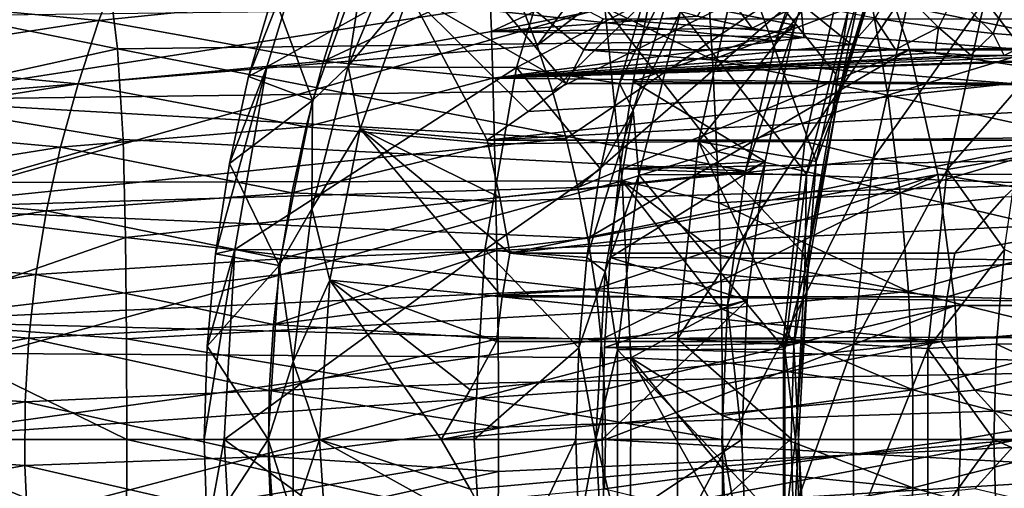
# Model space of a CAD drawing. Header units: metres. Extents: x 26 to 263, y -109 to 109.
# Tile 60 of 256: x 72.8 to 80.4, y -76.68 to -73.06. Entities that reach past the tile are written whole.
import ezdxf

# ---------------------------------------------------------------- set-up
doc = ezdxf.new("R2010")
doc.units = ezdxf.units.M
doc.layers.add('solid_500750', color=7, linetype='CONTINUOUS')

msp = doc.modelspace()

# ---------------------------------------------------------------- linework, layer by layer
at = {"layer": 'solid_500750'}
for points in [[(78.55674, -70.891548, -11.793605), (76.663208, -72.925095, -11.51252), (76.794273, -73.261208, -11.753999)], [(78.55674, -70.891548, -11.793605), (76.794273, -73.261208, -11.753999), (78.995422, -71.591064, -12.420113)], [(78.995422, -71.591064, -12.420113), (76.794273, -73.261208, -11.753999), (76.913368, -73.612053, -11.968135)], [(78.995422, -71.591064, -12.420113), (76.913368, -73.612053, -11.968135), (79.368805, -72.397614, -12.953359)], [(75.10762, -72.127197, -1.419485), (74.756973, -72.857086, -2.008363), (74.568924, -73.499146, -1.739792)], [(75.10762, -72.127197, -1.419485), (74.568924, -73.499146, -1.739792), (74.708832, -73.425453, -0.849949)], [(75.10762, -72.127197, -1.419485), (74.708832, -73.425453, -0.849949), (77.034729, -72.133224, -0.065189)], [(74.708832, -73.425453, -0.849949), (76.637199, -73.429871, 0.502545), (77.034729, -72.133224, -0.065189)], [(77.613869, -72.923363, -0.137354), (77.034729, -72.133224, -0.065189), (76.637199, -73.429871, 0.502545)], [(78.783989, -73.103394, 1.829419), (79.106628, -72.114014, 1.368647), (77.670441, -72.87471, 3.41973)], [(78.636383, -73.225853, 0.95057), (79.106628, -72.114014, 1.368647), (78.783989, -73.103394, 1.829419)], [(78.961235, -72.2882, 0.486705), (79.106628, -72.114014, 1.368647), (78.636383, -73.225853, 0.95057)], [(78.961235, -72.2882, 0.486705), (78.636383, -73.225853, 0.95057), (73.483047, -72.67482, -3.033517)], [(85.691147, -73.227425, -9.124681), (85.366539, -72.289742, -8.661037), (79.368805, -72.397614, -12.953359)], [(75.807518, -72.855103, -3.275114), (76.044861, -72.393158, -3.614072), (77.019051, -73.55397, -3.729074)], [(76.044861, -72.393158, -3.614072), (77.30452, -73.056267, -4.136768), (77.155869, -73.2948, -3.924467)], [(76.044861, -72.393158, -3.614072), (77.155869, -73.2948, -3.924467), (77.019051, -73.55397, -3.729074)], [(79.368805, -72.397614, -12.953359), (76.913368, -73.612053, -11.968135), (77.018211, -73.977661, -12.155359)], [(79.368805, -72.397614, -12.953359), (77.018211, -73.977661, -12.155359), (77.110046, -74.357841, -12.315385)], [(79.368805, -72.397614, -12.953359), (77.110046, -74.357841, -12.315385), (79.668404, -73.292854, -13.381224)], [(85.691147, -73.227425, -9.124681), (79.368805, -72.397614, -12.953359), (79.668404, -73.292854, -13.381224)], [(75.743256, -72.446388, -3.357511), (75.337341, -73.420433, -2.777809), (75.473755, -72.542931, -3.032026)], [(75.743256, -72.446388, -3.357511), (75.807518, -72.855103, -3.275114), (75.337341, -73.420433, -2.777809)], [(101.008926, -72.47757, 19.55921), (100.746956, -73.735176, 19.933645), (77.670441, -72.87471, 3.41973)], [(79.372536, -72.904106, -17.340694), (80.76017, -72.471382, -17.082293), (80.908554, -73.216377, -17.265301)], [(75.473755, -72.542931, -3.032026), (75.061188, -73.685539, -2.442821), (74.756973, -72.857086, -2.008363)], [(75.337341, -73.420433, -2.777809), (75.061188, -73.685539, -2.442821), (75.473755, -72.542931, -3.032026)], [(79.181732, -72.555794, 3.004838), (78.362579, -72.555801, 2.431262), (78.041397, -74.001228, 2.889957)], [(78.86055, -74.001228, 3.463533), (79.181732, -72.555794, 3.004838), (78.041397, -74.001228, 2.889957)], [(78.041397, -74.001228, 2.889957), (78.362579, -72.555801, 2.431262), (78.949852, -74.156967, 1.683235)], [(78.362579, -72.555801, 2.431262), (79.099159, -73.481277, 1.470003), (78.949852, -74.156967, 1.683235)], [(78.362579, -72.555801, 2.431262), (79.288223, -72.836456, 1.199983), (79.099159, -73.481277, 1.470003)], [(79.692764, -72.766853, 2.845261), (79.181732, -72.555794, 3.004838), (78.86055, -74.001228, 3.463533)], [(79.078117, -73.758263, 1.243861), (79.107994, -73.714554, 1.393593), (79.466095, -72.546516, 0.882172)], [(79.430168, -72.60997, 0.741086), (79.078117, -73.758263, 1.243861), (79.466095, -72.546516, 0.882172)], [(79.466095, -72.546516, 0.882172), (79.107994, -73.714554, 1.393593), (79.288223, -72.836456, 1.199983)], [(71.547478, -72.891899, 4.084069), (73.412422, -73.067543, 4.899023), (73.597084, -72.581024, 4.813489)], [(73.597084, -72.581024, 4.813489), (73.412422, -73.067543, 4.899023), (75.305183, -72.873711, 5.8434)], [(77.889435, -72.610909, -0.339455), (77.613869, -72.923363, -0.137354), (77.429688, -73.553185, 0.125681)], [(77.889435, -72.610909, -0.339455), (77.429688, -73.553185, 0.125681), (77.537476, -73.758911, 0.163193)], [(77.889435, -72.610909, -0.339455), (77.537476, -73.758911, 0.163193), (77.901192, -72.998398, -0.094728)], [(79.430168, -72.60997, 0.741086), (79.196724, -72.992065, 0.807943), (79.078117, -73.758263, 1.243861)], [(73.483047, -72.67482, -3.033517), (73.558037, -73.287949, -2.5678), (71.760597, -72.923569, -2.828884)], [(78.636383, -73.225853, 0.95057), (73.558037, -73.287949, -2.5678), (73.483047, -72.67482, -3.033517)], [(75.146042, -73.381607, 5.9116), (76.441917, -73.153389, 6.676473), (76.427528, -72.780853, 6.541315)], [(75.305183, -72.873711, 5.8434), (75.146042, -73.381607, 5.9116), (76.427528, -72.780853, 6.541315)], [(77.221695, -72.787537, 7.099698), (76.427528, -72.780853, 6.541315), (76.441917, -73.153389, 6.676473)], [(77.611832, -72.917992, 7.418261), (77.221695, -72.787537, 7.099698), (76.441917, -73.153389, 6.676473)], [(78.194183, -72.777275, 7.783869), (78.031464, -73.034103, 7.750929), (78.455078, -73.127586, 8.077757)], [(78.194183, -72.777275, 7.783869), (78.455078, -73.127586, 8.077757), (78.829277, -72.940681, 8.283774)], [(79.692764, -72.766853, 2.845261), (78.86055, -74.001228, 3.463533), (79.389687, -74.130814, 3.2781)], [(79.692764, -72.766853, 2.845261), (79.389687, -74.130814, 3.2781), (80.250099, -72.907669, 2.890281)], [(79.400269, -73.051117, 8.719033), (79.893875, -73.123039, 9.086839), (79.558296, -72.784981, 8.753343)], [(79.893875, -73.123039, 9.086839), (80.015991, -72.873924, 9.100404), (79.558296, -72.784981, 8.753343)], [(80.250099, -72.907669, 2.890281), (80.646629, -73.4291, 3.309586), (80.82711, -72.763969, 3.051829)], [(75.061188, -73.685539, -2.442821), (74.568924, -73.499146, -1.739792), (74.756973, -72.857086, -2.008363)], [(75.337341, -73.420433, -2.777809), (75.807518, -72.855103, -3.275114), (75.429222, -73.902824, -2.734852)], [(75.429222, -73.902824, -2.734852), (75.807518, -72.855103, -3.275114), (76.410858, -73.990601, -3.231708)], [(75.807518, -72.855103, -3.275114), (77.019051, -73.55397, -3.729074), (76.726746, -73.769829, -3.477324)], [(75.807518, -72.855103, -3.275114), (76.726746, -73.769829, -3.477324), (76.410858, -73.990601, -3.231708)], [(78.115654, -72.809402, -17.347532), (78.149406, -73.368576, -17.488394), (77.318535, -72.968895, -17.384701)], [(79.372536, -72.904106, -17.340694), (78.149406, -73.368576, -17.488394), (78.115654, -72.809402, -17.347532)], [(79.107994, -73.714554, 1.393593), (79.099159, -73.481277, 1.470003), (79.288223, -72.836456, 1.199983)], [(71.547478, -72.891899, 4.084069), (71.36692, -73.380989, 4.176616), (73.412422, -73.067543, 4.899023)], [(73.558037, -73.287949, -2.5678), (71.760597, -73.680801, -2.333989), (71.760597, -72.923569, -2.828884)], [(76.663208, -72.925095, -11.51252), (71.760597, -72.923569, -11.510528), (71.760597, -73.680801, -12.005423)], [(76.794273, -73.261208, -11.753999), (76.663208, -72.925095, -11.51252), (71.760597, -73.680801, -12.005423)], [(73.412422, -73.067543, 4.899023), (75.146042, -73.381607, 5.9116), (75.305183, -72.873711, 5.8434)], [(78.031464, -73.034103, 7.750929), (77.611832, -72.917992, 7.418261), (76.441917, -73.153389, 6.676473)], [(77.429688, -73.553185, 0.125681), (77.613869, -72.923363, -0.137354), (76.637199, -73.429871, 0.502545)], [(100.746956, -73.735176, 19.933645), (77.536987, -73.538795, 3.610323), (77.670441, -72.87471, 3.41973)], [(78.783989, -73.103394, 1.829419), (77.670441, -72.87471, 3.41973), (77.536987, -73.538795, 3.610323)], [(79.501038, -73.644608, -17.507179), (78.149406, -73.368576, -17.488394), (79.372536, -72.904106, -17.340694)], [(78.829277, -72.940681, 8.283774), (78.455078, -73.127586, 8.077757), (78.852318, -73.199516, 8.378514)], [(78.829277, -72.940681, 8.283774), (78.852318, -73.199516, 8.378514), (79.22139, -73.252556, 8.653251)], [(78.829277, -72.940681, 8.283774), (79.22139, -73.252556, 8.653251), (79.400269, -73.051117, 8.719033)], [(79.501038, -73.644608, -17.507179), (79.372536, -72.904106, -17.340694), (80.908554, -73.216377, -17.265301)], [(79.389687, -74.130814, 3.2781), (79.959106, -74.217262, 3.30587), (80.250099, -72.907669, 2.890281)], [(79.893875, -73.123039, 9.086839), (80.314774, -73.168732, 9.395185), (80.015991, -72.873924, 9.100404)], [(80.250099, -72.907669, 2.890281), (79.959106, -74.217262, 3.30587), (80.646629, -73.4291, 3.309586)], [(80.314774, -73.168732, 9.395185), (80.405144, -72.934586, 9.390024), (80.015991, -72.873924, 9.100404)], [(80.314774, -73.168732, 9.395185), (80.682945, -73.197403, 9.661256), (80.405144, -72.934586, 9.390024)], [(77.318535, -72.968895, -17.384701), (72.548927, -74.318855, -17.656168), (72.440193, -73.02816, -17.368977)], [(77.318535, -72.968895, -17.384701), (77.452271, -74.305786, -17.665346), (72.548927, -74.318855, -17.656168)], [(78.183289, -74.079147, -17.630356), (77.452271, -74.305786, -17.665346), (77.318535, -72.968895, -17.384701)], [(78.149406, -73.368576, -17.488394), (78.183289, -74.079147, -17.630356), (77.318535, -72.968895, -17.384701)], [(77.537476, -73.758911, 0.163193), (77.578949, -74.259483, 0.365474), (77.901192, -72.998398, -0.094728)], [(78.87355, -74.253242, 1.269484), (77.901192, -72.998398, -0.094728), (77.578949, -74.259483, 0.365474)], [(78.87355, -74.253242, 1.269484), (79.196724, -72.992065, 0.807943), (77.901192, -72.998398, -0.094728)], [(79.078117, -73.758263, 1.243861), (79.196724, -72.992065, 0.807943), (78.87355, -74.253242, 1.269484)], [(71.36692, -73.380989, 4.176616), (73.252609, -73.555847, 4.972814), (73.412422, -73.067543, 4.899023)], [(73.412422, -73.067543, 4.899023), (73.252609, -73.555847, 4.972814), (75.146042, -73.381607, 5.9116)], [(78.455078, -73.127586, 8.077757), (78.031464, -73.034103, 7.750929), (76.441917, -73.153389, 6.676473)], [(77.155869, -73.2948, -3.924467), (77.30452, -73.056267, -4.136768), (80.589859, -73.2948, -1.519961)], [(77.30452, -73.056267, -4.136768), (80.73851, -73.056267, -1.732263), (80.589859, -73.2948, -1.519961)], [(79.400269, -73.051117, 8.719033), (79.22139, -73.252556, 8.653251), (79.559929, -73.29081, 8.901877)], [(79.400269, -73.051117, 8.719033), (79.559929, -73.29081, 8.901877), (79.893875, -73.123039, 9.086839)], [(75.146042, -73.381607, 5.9116), (76.453033, -73.513184, 6.790989), (76.441917, -73.153389, 6.676473)], [(78.852318, -73.199516, 8.378514), (78.455078, -73.127586, 8.077757), (76.441917, -73.153389, 6.676473)], [(78.852318, -73.199516, 8.378514), (76.441917, -73.153389, 6.676473), (76.453033, -73.513184, 6.790989)], [(78.554207, -74.155289, 2.157582), (78.783989, -73.103394, 1.829419), (77.536987, -73.538795, 3.610323)], [(78.403336, -74.230064, 1.283725), (78.783989, -73.103394, 1.829419), (78.554207, -74.155289, 2.157582)], [(78.636383, -73.225853, 0.95057), (78.783989, -73.103394, 1.829419), (78.403336, -74.230064, 1.283725)], [(79.893875, -73.123039, 9.086839), (79.559929, -73.29081, 8.901877), (79.866661, -73.317978, 9.124776)], [(79.893875, -73.123039, 9.086839), (79.866661, -73.317978, 9.124776), (80.143433, -73.335007, 9.323623)], [(79.893875, -73.123039, 9.086839), (80.143433, -73.335007, 9.323623), (80.314774, -73.168732, 9.395185)], [(80.314774, -73.168732, 9.395185), (80.143433, -73.335007, 9.323623), (80.399429, -73.338814, 9.503982)], [(80.314774, -73.168732, 9.395185), (80.399429, -73.338814, 9.503982), (80.682945, -73.197403, 9.661256)], [(78.636383, -73.225853, 0.95057), (78.403336, -74.230064, 1.283725), (73.558037, -73.287949, -2.5678)], [(79.22139, -73.252556, 8.653251), (78.852318, -73.199516, 8.378514), (76.453033, -73.513184, 6.790989)], [(79.501038, -73.644608, -17.507179), (80.908554, -73.216377, -17.265301), (81.023468, -73.978867, -17.409384)], [(85.924278, -74.231346, -9.457318), (85.691147, -73.227425, -9.124681), (79.668404, -73.292854, -13.381224)], [(80.682945, -73.197403, 9.661256), (80.399429, -73.338814, 9.503982), (80.637802, -73.347237, 9.673368)], [(76.913368, -73.612053, -11.968135), (76.794273, -73.261208, -11.753999), (71.760597, -73.680801, -12.005423)], [(73.558037, -73.287949, -2.5678), (73.599754, -73.985863, -2.180239), (71.760597, -73.680801, -2.333989)], [(78.403336, -74.230064, 1.283725), (73.599754, -73.985863, -2.180239), (73.558037, -73.287949, -2.5678)], [(79.559929, -73.29081, 8.901877), (79.22139, -73.252556, 8.653251), (76.453033, -73.513184, 6.790989)], [(79.866661, -73.317978, 9.124776), (79.559929, -73.29081, 8.901877), (76.453033, -73.513184, 6.790989)], [(80.143433, -73.335007, 9.323623), (79.866661, -73.317978, 9.124776), (76.453033, -73.513184, 6.790989)], [(77.019051, -73.55397, -3.729074), (77.155869, -73.2948, -3.924467), (80.453041, -73.55397, -1.324569)], [(79.668404, -73.292854, -13.381224), (77.110046, -74.357841, -12.315385), (77.187538, -74.747131, -12.445935)], [(77.155869, -73.2948, -3.924467), (80.589859, -73.2948, -1.519961), (80.453041, -73.55397, -1.324569)], [(79.668404, -73.292854, -13.381224), (77.187538, -74.747131, -12.445935), (79.887398, -74.256439, -13.693984)], [(85.924278, -74.231346, -9.457318), (79.668404, -73.292854, -13.381224), (79.887398, -74.256439, -13.693984)], [(71.36692, -73.380989, 4.176616), (71.213608, -73.873329, 4.255338), (73.252609, -73.555847, 4.972814)], [(73.252609, -73.555847, 4.972814), (75.011597, -73.889771, 5.968874), (75.146042, -73.381607, 5.9116)], [(75.146042, -73.381607, 5.9116), (75.011597, -73.889771, 5.968874), (76.453033, -73.513184, 6.790989)], [(80.399429, -73.338814, 9.503982), (80.143433, -73.335007, 9.323623), (76.453033, -73.513184, 6.790989)], [(80.637802, -73.347237, 9.673368), (80.399429, -73.338814, 9.503982), (76.453033, -73.513184, 6.790989)], [(80.861305, -73.368446, 9.836091), (80.637802, -73.347237, 9.673368), (76.453033, -73.513184, 6.790989)], [(81.299179, -73.364937, 10.141636), (81.078972, -73.371254, 9.989314), (76.453033, -73.513184, 6.790989)], [(81.299179, -73.364937, 10.141636), (76.453033, -73.513184, 6.790989), (100.231171, -73.753487, 23.503138)], [(81.078972, -73.371254, 9.989314), (80.861305, -73.368446, 9.836091), (76.453033, -73.513184, 6.790989)], [(79.501038, -73.644608, -17.507179), (78.183289, -74.079147, -17.630356), (78.149406, -73.368576, -17.488394)], [(74.708832, -73.425453, -0.849949), (74.420433, -74.172417, -1.527728), (74.313324, -74.86834, -1.374763)], [(74.708832, -73.425453, -0.849949), (74.313324, -74.86834, -1.374763), (74.463249, -74.834496, -0.49922)], [(74.708832, -73.425453, -0.849949), (74.568924, -73.499146, -1.739792), (74.420433, -74.172417, -1.527728)], [(74.708832, -73.425453, -0.849949), (74.463249, -74.834496, -0.49922), (76.637199, -73.429871, 0.502545)], [(74.463249, -74.834496, -0.49922), (76.392395, -74.836823, 0.852153), (76.637199, -73.429871, 0.502545)], [(75.337341, -73.420433, -2.777809), (75.056458, -74.520332, -2.376666), (75.061188, -73.685539, -2.442821)], [(75.337341, -73.420433, -2.777809), (75.429222, -73.902824, -2.734852), (75.056458, -74.520332, -2.376666)], [(77.284309, -74.213104, 0.333308), (76.637199, -73.429871, 0.502545), (76.392395, -74.836823, 0.852153)], [(77.284309, -74.213104, 0.333308), (77.429688, -73.553185, 0.125681), (76.637199, -73.429871, 0.502545)], [(79.959106, -74.217262, 3.30587), (80.504395, -74.121887, 3.512721), (80.646629, -73.4291, 3.309586)], [(75.061188, -73.685539, -2.442821), (74.420433, -74.172417, -1.527728), (74.568924, -73.499146, -1.739792)], [(75.011597, -73.889771, 5.968874), (76.466766, -74.019012, 6.927895), (76.453033, -73.513184, 6.790989)], [(76.453033, -73.513184, 6.790989), (76.466766, -74.019012, 6.927895), (100.231171, -73.753487, 23.503138)], [(100.746956, -73.735176, 19.933645), (77.433266, -74.212349, 3.75846), (77.536987, -73.538795, 3.610323)], [(78.554207, -74.155289, 2.157582), (77.536987, -73.538795, 3.610323), (77.433266, -74.212349, 3.75846)], [(79.107994, -73.714554, 1.393593), (78.949852, -74.156967, 1.683235), (79.099159, -73.481277, 1.470003)], [(71.213608, -73.873329, 4.255338), (73.118263, -74.045586, 5.034757), (73.252609, -73.555847, 4.972814)], [(77.018211, -73.977661, -12.155359), (76.913368, -73.612053, -11.968135), (71.760597, -73.680801, -12.005423)], [(73.252609, -73.555847, 4.972814), (73.118263, -74.045586, 5.034757), (75.011597, -73.889771, 5.968874)], [(76.410858, -73.990601, -3.231708), (80.453041, -73.55397, -1.324569), (80.620247, -73.770714, -0.749185)], [(76.726746, -73.769829, -3.477324), (80.453041, -73.55397, -1.324569), (76.410858, -73.990601, -3.231708)], [(76.726746, -73.769829, -3.477324), (77.019051, -73.55397, -3.729074), (80.453041, -73.55397, -1.324569)], [(77.537476, -73.758911, 0.163193), (77.429688, -73.553185, 0.125681), (77.284309, -74.213104, 0.333308)], [(73.599754, -73.985863, -2.180239), (71.760597, -74.516075, -1.967306), (71.760597, -73.680801, -2.333989)], [(77.018211, -73.977661, -12.155359), (71.760597, -73.680801, -12.005423), (71.760597, -74.516075, -12.372105)], [(75.061188, -73.685539, -2.442821), (74.805168, -74.959328, -2.077189), (74.420433, -74.172417, -1.527728)], [(75.056458, -74.520332, -2.376666), (74.805168, -74.959328, -2.077189), (75.061188, -73.685539, -2.442821)], [(79.597389, -74.398674, -17.632935), (78.183289, -74.079147, -17.630356), (79.501038, -73.644608, -17.507179)], [(79.597389, -74.398674, -17.632935), (79.501038, -73.644608, -17.507179), (81.023468, -73.978867, -17.409384)], [(76.410858, -73.990601, -3.231708), (80.620247, -73.770714, -0.749185), (80.872383, -73.990601, -0.107712)], [(76.466766, -74.019012, 6.927895), (76.477028, -74.463203, 7.025384), (100.231171, -73.753487, 23.503138)], [(76.477028, -74.463203, 7.025384), (76.484375, -74.843796, 7.092196), (100.231171, -73.753487, 23.503138)], [(76.484375, -74.843796, 7.092196), (76.48967, -75.187263, 7.139251), (100.231171, -73.753487, 23.503138)], [(76.48967, -75.187263, 7.139251), (100.097397, -75.442802, 23.694136), (100.231171, -73.753487, 23.503138)], [(77.537476, -73.758911, 0.163193), (77.284309, -74.213104, 0.333308), (77.179314, -74.895935, 0.483261)], [(77.537476, -73.758911, 0.163193), (77.179314, -74.895935, 0.483261), (77.32074, -75.004562, 0.472722)], [(77.537476, -73.758911, 0.163193), (77.32074, -75.004562, 0.472722), (77.578949, -74.259483, 0.365474)], [(100.746956, -73.735176, 19.933645), (100.592216, -75.019722, 20.154705), (77.433266, -74.212349, 3.75846)], [(78.861328, -75.004234, 1.553468), (78.887474, -74.981956, 1.708524), (79.107994, -73.714554, 1.393593)], [(79.078117, -73.758263, 1.243861), (78.861328, -75.004234, 1.553468), (79.107994, -73.714554, 1.393593)], [(79.078117, -73.758263, 1.243861), (78.87355, -74.253242, 1.269484), (78.861328, -75.004234, 1.553468)], [(79.107994, -73.714554, 1.393593), (78.887474, -74.981956, 1.708524), (78.949852, -74.156967, 1.683235)], [(71.213608, -73.873329, 4.255338), (71.088142, -74.368179, 4.319912), (73.118263, -74.045586, 5.034757)], [(73.118263, -74.045586, 5.034757), (74.902321, -74.398102, 6.015269), (75.011597, -73.889771, 5.968874)], [(75.011597, -73.889771, 5.968874), (74.902321, -74.398102, 6.015269), (76.466766, -74.019012, 6.927895)], [(75.056458, -74.520332, -2.376666), (75.429222, -73.902824, -2.734852), (75.194504, -75.070671, -2.399635)], [(75.194504, -75.070671, -2.399635), (75.429222, -73.902824, -2.734852), (76.524948, -75.20002, -3.023415)], [(75.429222, -73.902824, -2.734852), (76.585274, -74.863861, -3.109577), (76.524948, -75.20002, -3.023415)], [(75.429222, -73.902824, -2.734852), (76.507668, -74.43338, -3.16392), (76.585274, -74.863861, -3.109577)], [(75.429222, -73.902824, -2.734852), (76.410858, -73.990601, -3.231708), (76.507668, -74.43338, -3.16392)], [(77.110046, -74.357841, -12.315385), (77.018211, -73.977661, -12.155359), (71.760597, -74.516075, -12.372105)], [(73.599754, -73.985863, -2.180239), (73.619621, -74.74221, -1.894926), (71.760597, -74.516075, -1.967306)], [(78.403336, -74.230064, 1.283725), (73.619621, -74.74221, -1.894926), (73.599754, -73.985863, -2.180239)], [(76.507668, -74.43338, -3.16392), (76.410858, -73.990601, -3.231708), (80.872383, -73.990601, -0.107712)], [(76.507668, -74.43338, -3.16392), (80.872383, -73.990601, -0.107712), (76.585274, -74.863861, -3.109577)], [(76.585274, -74.863861, -3.109577), (80.872383, -73.990601, -0.107712), (80.402382, -74.429771, -0.436809)], [(77.878021, -75.524948, 3.123278), (78.041397, -74.001228, 2.889957), (78.776535, -75.571381, 1.93076)], [(78.86055, -74.001228, 3.463533), (78.041397, -74.001228, 2.889957), (77.878021, -75.524948, 3.123278)], [(78.697174, -75.524971, 3.696856), (78.86055, -74.001228, 3.463533), (77.878021, -75.524948, 3.123278)], [(78.041397, -74.001228, 2.889957), (78.841904, -74.856247, 1.837394), (78.776535, -75.571381, 1.93076)], [(78.041397, -74.001228, 2.889957), (78.949852, -74.156967, 1.683235), (78.841904, -74.856247, 1.837394)], [(79.389687, -74.130814, 3.2781), (78.86055, -74.001228, 3.463533), (78.697174, -75.524971, 3.696856)], [(79.597389, -74.398674, -17.632935), (81.023468, -73.978867, -17.409384), (81.105652, -74.750809, -17.512611)], [(71.088142, -74.368179, 4.319912), (73.009888, -74.536362, 5.084732), (73.118263, -74.045586, 5.034757)], [(73.118263, -74.045586, 5.034757), (73.009888, -74.536362, 5.084732), (74.902321, -74.398102, 6.015269)], [(74.902321, -74.398102, 6.015269), (76.477028, -74.463203, 7.025384), (76.466766, -74.019012, 6.927895)], [(78.183289, -74.079147, -17.630356), (78.197853, -74.475533, -17.692087), (77.452271, -74.305786, -17.665346)], [(79.597389, -74.398674, -17.632935), (78.197853, -74.475533, -17.692087), (78.183289, -74.079147, -17.630356)], [(78.554207, -74.155289, 2.157582), (77.433266, -74.212349, 3.75846), (77.359184, -74.895737, 3.864257)], [(78.417252, -75.225166, 2.353176), (78.554207, -74.155289, 2.157582), (77.359184, -74.895737, 3.864257)], [(78.265312, -75.265305, 1.48093), (78.554207, -74.155289, 2.157582), (78.417252, -75.225166, 2.353176)], [(78.403336, -74.230064, 1.283725), (78.554207, -74.155289, 2.157582), (78.265312, -75.265305, 1.48093)], [(79.389687, -74.130814, 3.2781), (78.697174, -75.524971, 3.696856), (79.235527, -75.568642, 3.498268)], [(78.887474, -74.981956, 1.708524), (78.841904, -74.856247, 1.837394), (78.949852, -74.156967, 1.683235)], [(79.389687, -74.130814, 3.2781), (79.235527, -75.568642, 3.498268), (79.959106, -74.217262, 3.30587)], [(79.959106, -74.217262, 3.30587), (80.401733, -74.836029, 3.659329), (80.504395, -74.121887, 3.512721)], [(78.403336, -74.230064, 1.283725), (78.265312, -75.265305, 1.48093), (73.619621, -74.74221, -1.894926)], [(74.805168, -74.959328, -2.077189), (74.313324, -74.86834, -1.374763), (74.420433, -74.172417, -1.527728)], [(77.179314, -74.895935, 0.483261), (77.284309, -74.213104, 0.333308), (76.392395, -74.836823, 0.852153)], [(100.592216, -75.019722, 20.154705), (77.359184, -74.895737, 3.864257), (77.433266, -74.212349, 3.75846)], [(79.235527, -75.568642, 3.498268), (79.811081, -75.597786, 3.517263), (79.959106, -74.217262, 3.30587)], [(79.959106, -74.217262, 3.30587), (79.811081, -75.597786, 3.517263), (80.401733, -74.836029, 3.659329)], [(86.06221, -75.266052, -9.654222), (85.924278, -74.231346, -9.457318), (79.887398, -74.256439, -13.693984)], [(77.452271, -74.305786, -17.665346), (72.603882, -75.636612, -17.801394), (72.548927, -74.318855, -17.656168)], [(77.452271, -74.305786, -17.665346), (77.518448, -75.669785, -17.804302), (72.603882, -75.636612, -17.801394)], [(79.887398, -74.256439, -13.693984), (77.187538, -74.747131, -12.445935), (77.247604, -75.138397, -12.54564)], [(79.887398, -74.256439, -13.693984), (77.247604, -75.138397, -12.54564), (77.28978, -75.528404, -12.615313)], [(79.887398, -74.256439, -13.693984), (77.28978, -75.528404, -12.615313), (80.020821, -75.266472, -13.884529)], [(77.32074, -75.004562, 0.472722), (77.414238, -75.609856, 0.600711), (77.578949, -74.259483, 0.365474)], [(78.708023, -75.604111, 1.505888), (77.578949, -74.259483, 0.365474), (77.414238, -75.609856, 0.600711)], [(78.218353, -75.292145, -17.780781), (77.518448, -75.669785, -17.804302), (77.452271, -74.305786, -17.665346)], [(78.20961, -74.88195, -17.742659), (78.218353, -75.292145, -17.780781), (77.452271, -74.305786, -17.665346)], [(78.197853, -74.475533, -17.692087), (78.20961, -74.88195, -17.742659), (77.452271, -74.305786, -17.665346)], [(78.708023, -75.604111, 1.505888), (78.87355, -74.253242, 1.269484), (77.578949, -74.259483, 0.365474)], [(78.861328, -75.004234, 1.553468), (78.87355, -74.253242, 1.269484), (78.708023, -75.604111, 1.505888)], [(86.06221, -75.266052, -9.654222), (79.887398, -74.256439, -13.693984), (80.020821, -75.266472, -13.884529)], [(83.037071, -74.297859, 3.368609), (79.958931, -75.20002, -0.61891), (80.019264, -74.863861, -0.705072)], [(83.037071, -74.297859, 3.368609), (82.888268, -75.283913, 3.581128), (79.958931, -75.20002, -0.61891)], [(83.037071, -74.297859, 3.368609), (80.019264, -74.863861, -0.705072), (80.402382, -74.429771, -0.436809)], [(71.088142, -74.368179, 4.319912), (70.99099, -74.864746, 4.370055), (73.009888, -74.536362, 5.084732)], [(77.187538, -74.747131, -12.445935), (77.110046, -74.357841, -12.315385), (71.760597, -74.516075, -12.372105)], [(73.009888, -74.536362, 5.084732), (74.818588, -74.906479, 6.050796), (74.902321, -74.398102, 6.015269)], [(74.902321, -74.398102, 6.015269), (74.818588, -74.906479, 6.050796), (76.477028, -74.463203, 7.025384)], [(74.818588, -74.906479, 6.050796), (76.484375, -74.843796, 7.092196), (76.477028, -74.463203, 7.025384)], [(76.585274, -74.863861, -3.109577), (80.402382, -74.429771, -0.436809), (80.019264, -74.863861, -0.705072)], [(79.661865, -75.158424, -17.716755), (78.197853, -74.475533, -17.692087), (79.597389, -74.398674, -17.632935)], [(79.661865, -75.158424, -17.716755), (79.597389, -74.398674, -17.632935), (81.105652, -74.750809, -17.512611)], [(70.99099, -74.864746, 4.370055), (72.927818, -75.027763, 5.122624), (73.009888, -74.536362, 5.084732)], [(73.619621, -74.74221, -1.894926), (71.760597, -75.387604, -1.74658), (71.760597, -74.516075, -1.967306)], [(77.187538, -74.747131, -12.445935), (71.760597, -74.516075, -12.372105), (71.760597, -75.387604, -12.592832)], [(73.009888, -74.536362, 5.084732), (72.927818, -75.027763, 5.122624), (74.818588, -74.906479, 6.050796)], [(75.056458, -74.520332, -2.376666), (74.91288, -75.698006, -2.171613), (74.805168, -74.959328, -2.077189)], [(75.056458, -74.520332, -2.376666), (75.194504, -75.070671, -2.399635), (74.91288, -75.698006, -2.171613)], [(79.661865, -75.158424, -17.716755), (78.20961, -74.88195, -17.742659), (78.197853, -74.475533, -17.692087)], [(73.619621, -74.74221, -1.894926), (73.627419, -75.52533, -1.724534), (71.760597, -75.387604, -1.74658)], [(77.247604, -75.138397, -12.54564), (77.187538, -74.747131, -12.445935), (71.760597, -75.387604, -12.592832)], [(78.265312, -75.265305, 1.48093), (73.627419, -75.52533, -1.724534), (73.619621, -74.74221, -1.894926)], [(79.661865, -75.158424, -17.716755), (81.105652, -74.750809, -17.512611), (81.155151, -75.526733, -17.574457)], [(74.463249, -74.834496, -0.49922), (74.24855, -75.57988, -1.28226), (74.226837, -76.300011, -1.251247)], [(74.463249, -74.834496, -0.49922), (74.226837, -76.300011, -1.251247), (74.380325, -76.300026, -0.380792)], [(74.463249, -74.834496, -0.49922), (74.313324, -74.86834, -1.374763), (74.24855, -75.57988, -1.28226)], [(74.463249, -74.834496, -0.49922), (74.380325, -76.300026, -0.380792), (76.392395, -74.836823, 0.852153)], [(74.380325, -76.300026, -0.380792), (76.309738, -76.300003, 0.970202), (76.392395, -74.836823, 0.852153)], [(74.76062, -75.414803, 6.07543), (76.48967, -75.187263, 7.139251), (76.484375, -74.843796, 7.092196)], [(74.818588, -74.906479, 6.050796), (74.76062, -75.414803, 6.07543), (76.484375, -74.843796, 7.092196)], [(77.115852, -75.59417, 0.573891), (76.392395, -74.836823, 0.852153), (76.309738, -76.300003, 0.970202)], [(77.115852, -75.59417, 0.573891), (77.179314, -74.895935, 0.483261), (76.392395, -74.836823, 0.852153)], [(79.811081, -75.597786, 3.517263), (80.339737, -75.564308, 3.747878), (80.401733, -74.836029, 3.659329)], [(81.918175, -75.540215, 4.850166), (80.401733, -74.836029, 3.659329), (80.339737, -75.564308, 3.747878)], [(70.99099, -74.864746, 4.370055), (70.922455, -75.362213, 4.405539), (72.927818, -75.027763, 5.122624)], [(72.927818, -75.027763, 5.122624), (74.76062, -75.414803, 6.07543), (74.818588, -74.906479, 6.050796)], [(74.805168, -74.959328, -2.077189), (74.24855, -75.57988, -1.28226), (74.313324, -74.86834, -1.374763)], [(76.524948, -75.20002, -3.023415), (76.585274, -74.863861, -3.109577), (79.958931, -75.20002, -0.61891)], [(76.585274, -74.863861, -3.109577), (80.019264, -74.863861, -0.705072), (79.958931, -75.20002, -0.61891)], [(77.32074, -75.004562, 0.472722), (77.179314, -74.895935, 0.483261), (77.115852, -75.59417, 0.573891)], [(100.592216, -75.019722, 20.154705), (77.314171, -75.591621, 3.928539), (77.359184, -74.895737, 3.864257)], [(78.417252, -75.225166, 2.353176), (77.359184, -74.895737, 3.864257), (77.314171, -75.591621, 3.928539)], [(79.661865, -75.158424, -17.716755), (78.218353, -75.292145, -17.780781), (78.20961, -74.88195, -17.742659)], [(78.887474, -74.981956, 1.708524), (78.776535, -75.571381, 1.93076), (78.841904, -74.856247, 1.837394)], [(74.805168, -74.959328, -2.077189), (74.71843, -76.300186, -1.953308), (74.24855, -75.57988, -1.28226)], [(74.91288, -75.698006, -2.171613), (74.71843, -76.300186, -1.953308), (74.805168, -74.959328, -2.077189)], [(78.887474, -74.981956, 1.708524), (78.813019, -76.300003, 1.814863), (78.776535, -75.571381, 1.93076)], [(78.788132, -76.300003, 1.65801), (78.813019, -76.300003, 1.814863), (78.887474, -74.981956, 1.708524)], [(78.861328, -75.004234, 1.553468), (78.788132, -76.300003, 1.65801), (78.887474, -74.981956, 1.708524)], [(70.922455, -75.362213, 4.405539), (72.872284, -75.519371, 5.148333), (72.927818, -75.027763, 5.122624)], [(72.927818, -75.027763, 5.122624), (72.872284, -75.519371, 5.148333), (74.76062, -75.414803, 6.07543)], [(74.91288, -75.698006, -2.171613), (75.194504, -75.070671, -2.399635), (75.114952, -76.30014, -2.286033)], [(75.114952, -76.30014, -2.286033), (75.194504, -75.070671, -2.399635), (76.055923, -76.300003, -2.724815)], [(75.194504, -75.070671, -2.399635), (76.524948, -75.20002, -3.023415), (76.480789, -75.543732, -2.960351)], [(75.194504, -75.070671, -2.399635), (76.480789, -75.543732, -2.960351), (76.279114, -75.917618, -2.838044)], [(75.194504, -75.070671, -2.399635), (76.279114, -75.917618, -2.838044), (76.055923, -76.300003, -2.724815)], [(77.32074, -75.004562, 0.472722), (77.115852, -75.59417, 0.573891), (77.247559, -76.300003, 0.577237)], [(77.32074, -75.004562, 0.472722), (77.247559, -76.300003, 0.577237), (77.414238, -75.609856, 0.600711)], [(100.592216, -75.019722, 20.154705), (100.541672, -76.300003, 20.226536), (77.314171, -75.591621, 3.928539)], [(78.861328, -75.004234, 1.553468), (78.708023, -75.604111, 1.505888), (78.788132, -76.300003, 1.65801)], [(77.28978, -75.528404, -12.615313), (77.247604, -75.138397, -12.54564), (71.760597, -75.387604, -12.592832)], [(74.76062, -75.414803, 6.07543), (76.493668, -75.52388, 7.173266), (76.48967, -75.187263, 7.139251)], [(76.480789, -75.543732, -2.960351), (76.524948, -75.20002, -3.023415), (79.91478, -75.543732, -0.555845)], [(76.48967, -75.187263, 7.139251), (76.493668, -75.52388, 7.173266), (100.097397, -75.442802, 23.694136)], [(76.524948, -75.20002, -3.023415), (79.958931, -75.20002, -0.61891), (79.91478, -75.543732, -0.555845)], [(79.694336, -75.918159, -17.75856), (78.218353, -75.292145, -17.780781), (79.661865, -75.158424, -17.716755)], [(79.694336, -75.918159, -17.75856), (79.661865, -75.158424, -17.716755), (81.155151, -75.526733, -17.574457)], [(82.888268, -75.283913, 3.581128), (79.91478, -75.543732, -0.555845), (79.958931, -75.20002, -0.61891)], [(78.265312, -75.265305, 1.48093), (78.220207, -76.300003, 1.544938), (73.627419, -75.52533, -1.724534)], [(80.020821, -75.266472, -13.884529), (77.28978, -75.528404, -12.615313), (77.31498, -75.916306, -12.656305)], [(78.417252, -75.225166, 2.353176), (77.314171, -75.591621, 3.928539), (77.298233, -76.300003, 3.951303)], [(78.417252, -75.225166, 2.353176), (77.298233, -76.300003, 3.951303), (78.373688, -76.300003, 2.415394)], [(80.020821, -75.266472, -13.884529), (77.31498, -75.916306, -12.656305), (77.323189, -76.300003, -12.669705)], [(80.020821, -75.266472, -13.884529), (77.323189, -76.300003, -12.669705), (80.065636, -76.300003, -13.948528)], [(78.218353, -75.292145, -17.780781), (78.224098, -75.703636, -17.806065), (77.518448, -75.669785, -17.804302)], [(79.694336, -75.918159, -17.75856), (78.224098, -75.703636, -17.806065), (78.218353, -75.292145, -17.780781)], [(78.265312, -75.265305, 1.48093), (78.373688, -76.300003, 2.415394), (78.220207, -76.300003, 1.544938)], [(78.265312, -75.265305, 1.48093), (78.417252, -75.225166, 2.353176), (78.373688, -76.300003, 2.415394)], [(82.888268, -75.283913, 3.581128), (80.172997, -75.919151, -0.110438), (79.91478, -75.543732, -0.555845)], [(86.06221, -75.266052, -9.654222), (80.020821, -75.266472, -13.884529), (80.065636, -76.300003, -13.948528)], [(86.06221, -75.266052, -9.654222), (80.065636, -76.300003, -13.948528), (86.10688, -76.300003, -9.718403)], [(82.888268, -75.283913, 3.581128), (82.838158, -76.299759, 3.652687), (80.172997, -75.919151, -0.110438)], [(70.922455, -75.362213, 4.405539), (70.88266, -75.859772, 4.426208), (72.872284, -75.519371, 5.148333)], [(71.760597, -75.387604, -1.74658), (73.629219, -76.300003, -1.669706), (71.760597, -76.300003, -1.669706)], [(73.627419, -75.52533, -1.724534), (73.629219, -76.300003, -1.669706), (71.760597, -75.387604, -1.74658)], [(77.28978, -75.528404, -12.615313), (71.760597, -75.387604, -12.592832), (71.760597, -76.300003, -12.669705)], [(72.872284, -75.519371, 5.148333), (74.728531, -75.922981, 6.089124), (74.76062, -75.414803, 6.07543)], [(74.76062, -75.414803, 6.07543), (74.728531, -75.922981, 6.089124), (76.493668, -75.52388, 7.173266)], [(76.493668, -75.52388, 7.173266), (76.496452, -75.864868, 7.195502), (100.097397, -75.442802, 23.694136)], [(76.495354, -76.889572, 7.186958), (100.097061, -77.148651, 23.694618), (100.097397, -75.442802, 23.694136)], [(76.49736, -76.547752, 7.202425), (76.495354, -76.889572, 7.186958), (100.097397, -75.442802, 23.694136)], [(76.496452, -75.864868, 7.195502), (76.497742, -76.206474, 7.205285), (100.097397, -75.442802, 23.694136)], [(76.497742, -76.206474, 7.205285), (76.49736, -76.547752, 7.202425), (100.097397, -75.442802, 23.694136)], [(70.88266, -75.859772, 4.426208), (72.843369, -76.010788, 5.161771), (72.872284, -75.519371, 5.148333)], [(77.31498, -75.916306, -12.656305), (77.28978, -75.528404, -12.615313), (71.760597, -76.300003, -12.669705)], [(72.872284, -75.519371, 5.148333), (72.843369, -76.010788, 5.161771), (74.728531, -75.922981, 6.089124)], [(78.220207, -76.300003, 1.544938), (73.629219, -76.300003, -1.669706), (73.627419, -75.52533, -1.724534)], [(74.728531, -75.922981, 6.089124), (76.496452, -75.864868, 7.195502), (76.493668, -75.52388, 7.173266)], [(77.878021, -75.524948, 3.123278), (78.776535, -75.571381, 1.93076), (78.75444, -76.294441, 1.962312)], [(77.878021, -77.075058, 3.123278), (77.878021, -75.524948, 3.123278), (78.75444, -76.294441, 1.962312)], [(78.697174, -75.524971, 3.696856), (77.878021, -75.524948, 3.123278), (77.878021, -77.075058, 3.123278)], [(78.697174, -77.075027, 3.696856), (78.697174, -75.524971, 3.696856), (77.878021, -77.075058, 3.123278)], [(79.235527, -75.568642, 3.498268), (78.697174, -75.524971, 3.696856), (78.697174, -77.075027, 3.696856)], [(79.694336, -75.918159, -17.75856), (81.155151, -75.526733, -17.574457), (81.1717, -76.301346, -17.594927)], [(74.71843, -76.300186, -1.953308), (74.226837, -76.300011, -1.251247), (74.24855, -75.57988, -1.28226)], [(76.055923, -76.300003, -2.724815), (79.91478, -75.543732, -0.555845), (80.172997, -75.919151, -0.110438)], [(76.279114, -75.917618, -2.838044), (79.91478, -75.543732, -0.555845), (76.055923, -76.300003, -2.724815)], [(76.279114, -75.917618, -2.838044), (76.480789, -75.543732, -2.960351), (79.91478, -75.543732, -0.555845)], [(77.094627, -76.300125, 0.604203), (77.115852, -75.59417, 0.573891), (76.309738, -76.300003, 0.970202)], [(77.247559, -76.300003, 0.577237), (77.115852, -75.59417, 0.573891), (77.094627, -76.300125, 0.604203)], [(100.541672, -76.300003, 20.226536), (77.298233, -76.300003, 3.951303), (77.314171, -75.591621, 3.928539)], [(78.70739, -76.985405, 1.506791), (78.708023, -75.604111, 1.505888), (77.414238, -75.609856, 0.600711)], [(79.235527, -75.568642, 3.498268), (78.697174, -77.075027, 3.696856), (79.235527, -77.031372, 3.498267)], [(78.788132, -76.300003, 1.65801), (78.708023, -75.604111, 1.505888), (78.70739, -76.985405, 1.506791)], [(78.813019, -76.300003, 1.814863), (78.75444, -76.294441, 1.962312), (78.776535, -75.571381, 1.93076)], [(79.235527, -75.568642, 3.498268), (79.235527, -77.031372, 3.498267), (79.811081, -75.597786, 3.517263)], [(79.235527, -77.031372, 3.498267), (79.811081, -77.002228, 3.517262), (79.811081, -75.597786, 3.517263)], [(79.811081, -75.597786, 3.517263), (80.318985, -76.299721, 3.777507), (80.339737, -75.564308, 3.747878)], [(79.811081, -75.597786, 3.517263), (79.811081, -77.002228, 3.517262), (80.318985, -76.299721, 3.777507)], [(81.896057, -76.280479, 4.881752), (80.339737, -75.564308, 3.747878), (80.318985, -76.299721, 3.777507)], [(81.896057, -76.280479, 4.881752), (81.918175, -75.540215, 4.850166), (80.339737, -75.564308, 3.747878)], [(77.518448, -75.669785, -17.804302), (72.603882, -76.963387, -17.801394), (72.603882, -75.636612, -17.801394)], [(77.518448, -75.669785, -17.804302), (77.51561, -77.042305, -17.798342), (72.603882, -76.963387, -17.801394)], [(77.247559, -76.300003, 0.577237), (77.414253, -76.990402, 0.600689), (77.414238, -75.609856, 0.600711)], [(78.70739, -76.985405, 1.506791), (77.414238, -75.609856, 0.600711), (77.414253, -76.990402, 0.600689)], [(78.223656, -76.936096, -17.80419), (77.51561, -77.042305, -17.798342), (77.518448, -75.669785, -17.804302)], [(78.226707, -76.526443, -17.817736), (78.223656, -76.936096, -17.80419), (77.518448, -75.669785, -17.804302)], [(78.22683, -76.115639, -17.818399), (78.226707, -76.526443, -17.817736), (77.518448, -75.669785, -17.804302)], [(78.224098, -75.703636, -17.806065), (78.22683, -76.115639, -17.818399), (77.518448, -75.669785, -17.804302)], [(74.91288, -75.698006, -2.171613), (74.91288, -76.901993, -2.171613), (74.71843, -76.300186, -1.953308)], [(74.91288, -75.698006, -2.171613), (75.114952, -76.30014, -2.286033), (74.91288, -76.901993, -2.171613)], [(79.694336, -75.918159, -17.75856), (78.22683, -76.115639, -17.818399), (78.224098, -75.703636, -17.806065)], [(70.88266, -75.859772, 4.426208), (70.871597, -76.356651, 4.431971), (72.843369, -76.010788, 5.161771)], [(74.728531, -75.922981, 6.089124), (76.497742, -76.206474, 7.205285), (76.496452, -75.864868, 7.195502)], [(77.31498, -75.916306, -12.656305), (71.760597, -76.300003, -12.669705), (77.323189, -76.300003, -12.669705)], [(72.843369, -76.010788, 5.161771), (74.722282, -76.430977, 6.091803), (74.728531, -75.922981, 6.089124)], [(74.728531, -75.922981, 6.089124), (74.722282, -76.430977, 6.091803), (76.497742, -76.206474, 7.205285)], [(76.055923, -76.300003, -2.724815), (80.172997, -75.919151, -0.110438), (80.517456, -76.300003, 0.399181)], [(79.694496, -76.6744, -17.758766), (78.22683, -76.115639, -17.818399), (79.694336, -75.918159, -17.75856)], [(79.694496, -76.6744, -17.758766), (79.694336, -75.918159, -17.75856), (81.1717, -76.301346, -17.594927)], [(82.838158, -76.299759, 3.652687), (80.517456, -76.300003, 0.399181), (80.172997, -75.919151, -0.110438)], [(70.871597, -76.356651, 4.431971), (72.841003, -76.501762, 5.162872), (72.843369, -76.010788, 5.161771)], [(72.843369, -76.010788, 5.161771), (72.841003, -76.501762, 5.162872), (74.722282, -76.430977, 6.091803)], [(79.694496, -76.6744, -17.758766), (78.226707, -76.526443, -17.817736), (78.22683, -76.115639, -17.818399)], [(74.722282, -76.430977, 6.091803), (76.49736, -76.547752, 7.202425), (76.497742, -76.206474, 7.205285)], [(81.915962, -77.020935, 4.853323), (81.896057, -76.280479, 4.881752), (80.318985, -76.299721, 3.777507)], [(70.871597, -76.356651, 4.431971), (70.889206, -76.853737, 4.422802), (72.841003, -76.501762, 5.162872)], [(73.627411, -77.07547, -1.724648), (71.760597, -76.300003, -1.669706), (73.629219, -76.300003, -1.669706)], [(73.627411, -77.07547, -1.724648), (71.760597, -77.212395, -1.74658), (71.760597, -76.300003, -1.669706)], [(77.323189, -76.300003, -12.669705), (71.760597, -76.300003, -12.669705), (71.760597, -77.212395, -12.592832)], [(77.315247, -76.681831, -12.656435), (77.323189, -76.300003, -12.669705), (71.760597, -77.212395, -12.592832)], [(78.265236, -77.333954, 1.481014), (73.627411, -77.07547, -1.724648), (73.629219, -76.300003, -1.669706)], [(78.265236, -77.333954, 1.481014), (73.629219, -76.300003, -1.669706), (78.220207, -76.300003, 1.544938)], [(74.71843, -76.300186, -1.953308), (74.248558, -77.020142, -1.282262), (74.226837, -76.300011, -1.251247)], [(74.380325, -76.300026, -0.380792), (74.226837, -76.300011, -1.251247), (74.248558, -77.020142, -1.282262)], [(74.380325, -76.300026, -0.380792), (74.248558, -77.020142, -1.282262), (74.463249, -77.765564, -0.499229)], [(74.71843, -76.300186, -1.953308), (74.805237, -77.641212, -2.077291), (74.248558, -77.020142, -1.282262)], [(74.380325, -76.300026, -0.380792), (76.392395, -77.763176, 0.852153), (76.309738, -76.300003, 0.970202)], [(74.380325, -76.300026, -0.380792), (74.463249, -77.765564, -0.499229), (76.392395, -77.763176, 0.852153)], [(74.91288, -76.901993, -2.171613), (74.805237, -77.641212, -2.077291), (74.71843, -76.300186, -1.953308)], [(74.91288, -76.901993, -2.171613), (75.114952, -76.30014, -2.286033), (75.194557, -77.529778, -2.399719)], [(75.114952, -76.30014, -2.286033), (76.055923, -76.300003, -2.724815), (76.279724, -76.683456, -2.838378)], [(75.114952, -76.30014, -2.286033), (76.279724, -76.683456, -2.838378), (76.480789, -77.056267, -2.960351)], [(75.194557, -77.529778, -2.399719), (75.114952, -76.30014, -2.286033), (76.480789, -77.056267, -2.960351)], [(76.279724, -76.683456, -2.838378), (76.055923, -76.300003, -2.724815), (80.517456, -76.300003, 0.399181)], [(76.279724, -76.683456, -2.838378), (80.517456, -76.300003, 0.399181), (76.480789, -77.056267, -2.960351)], [(77.094627, -76.300125, 0.604203), (76.309738, -76.300003, 0.970202), (76.392395, -77.763176, 0.852153)], [(77.115868, -77.006096, 0.573868), (77.094627, -76.300125, 0.604203), (76.392395, -77.763176, 0.852153)], [(76.480789, -77.056267, -2.960351), (80.517456, -76.300003, 0.399181), (80.173401, -76.680336, -0.10979)], [(77.247559, -76.300003, 0.577237), (77.094627, -76.300125, 0.604203), (77.115868, -77.006096, 0.573868)], [(77.247559, -76.300003, 0.577237), (77.115868, -77.006096, 0.573868), (77.32074, -77.595436, 0.472722)], [(77.247559, -76.300003, 0.577237), (77.32074, -77.595436, 0.472722), (77.414253, -76.990402, 0.600689)], [(100.592148, -77.579597, 20.154772), (77.298233, -76.300003, 3.951303), (100.541672, -76.300003, 20.226536)], [(78.373688, -76.300003, 2.415394), (77.298233, -76.300003, 3.951303), (77.314171, -77.008377, 3.928539)], [(100.592148, -77.579597, 20.154772), (77.314171, -77.008377, 3.928539), (77.298233, -76.300003, 3.951303)], [(78.417191, -77.374245, 2.353264), (78.373688, -76.300003, 2.415394), (77.314171, -77.008377, 3.928539)], [(80.065636, -76.300003, -13.948528), (77.323189, -76.300003, -12.669705), (77.315247, -76.681831, -12.656435)], [(80.020821, -77.333527, -13.884529), (80.065636, -76.300003, -13.948528), (77.315247, -76.681831, -12.656435)], [(77.878021, -77.075058, 3.123278), (78.75444, -76.294441, 1.962312), (78.775871, -77.017647, 1.931706)], [(78.220207, -76.300003, 1.544938), (78.373688, -76.300003, 2.415394), (78.417191, -77.374245, 2.353264)], [(78.265236, -77.333954, 1.481014), (78.220207, -76.300003, 1.544938), (78.417191, -77.374245, 2.353264)], [(78.788132, -76.300003, 1.65801), (78.70739, -76.985405, 1.506791), (78.861328, -77.595764, 1.553468)], [(78.813019, -76.300003, 1.814863), (78.775871, -77.017647, 1.931706), (78.75444, -76.294441, 1.962312)], [(78.813019, -76.300003, 1.814863), (78.887474, -77.61805, 1.708524), (78.775871, -77.017647, 1.931706)], [(78.788132, -76.300003, 1.65801), (78.861328, -77.595764, 1.553468), (78.813019, -76.300003, 1.814863)], [(78.861328, -77.595764, 1.553468), (78.887474, -77.61805, 1.708524), (78.813019, -76.300003, 1.814863)], [(79.694496, -76.6744, -17.758766), (81.1717, -76.301346, -17.594927), (81.155029, -77.076164, -17.574299)], [(79.811081, -77.002228, 3.517262), (80.339684, -77.034775, 3.747952), (80.318985, -76.299721, 3.777507)], [(80.020821, -77.333527, -13.884529), (86.10688, -76.300003, -9.718403), (80.065636, -76.300003, -13.948528)], [(86.062164, -77.334694, -9.654119), (86.10688, -76.300003, -9.718403), (80.020821, -77.333527, -13.884529)], [(82.888229, -77.315742, 3.581176), (80.173401, -76.680336, -0.10979), (80.517456, -76.300003, 0.399181)], [(81.915962, -77.020935, 4.853323), (80.318985, -76.299721, 3.777507), (80.339684, -77.034775, 3.747952)], [(72.841003, -76.501762, 5.162872), (74.741852, -76.939072, 6.083432), (74.722282, -76.430977, 6.091803)], [(74.722282, -76.430977, 6.091803), (74.741852, -76.939072, 6.083432), (76.49736, -76.547752, 7.202425)], [(70.889206, -76.853737, 4.422802), (72.865189, -76.993103, 5.151626), (72.841003, -76.501762, 5.162872)], [(72.841003, -76.501762, 5.162872), (72.865189, -76.993103, 5.151626), (74.741852, -76.939072, 6.083432)], [(74.741852, -76.939072, 6.083432), (76.495354, -76.889572, 7.186958), (76.49736, -76.547752, 7.202425)], [(79.694496, -76.6744, -17.758766), (78.223656, -76.936096, -17.80419), (78.226707, -76.526443, -17.817736)], [(79.662346, -77.434044, -17.717375), (78.223656, -76.936096, -17.80419), (79.694496, -76.6744, -17.758766)], [(79.662346, -77.434044, -17.717375), (79.694496, -76.6744, -17.758766), (81.155029, -77.076164, -17.574299)]]:
    msp.add_3dface(points, dxfattribs=at)

doc.saveas('drawing.dxf')
